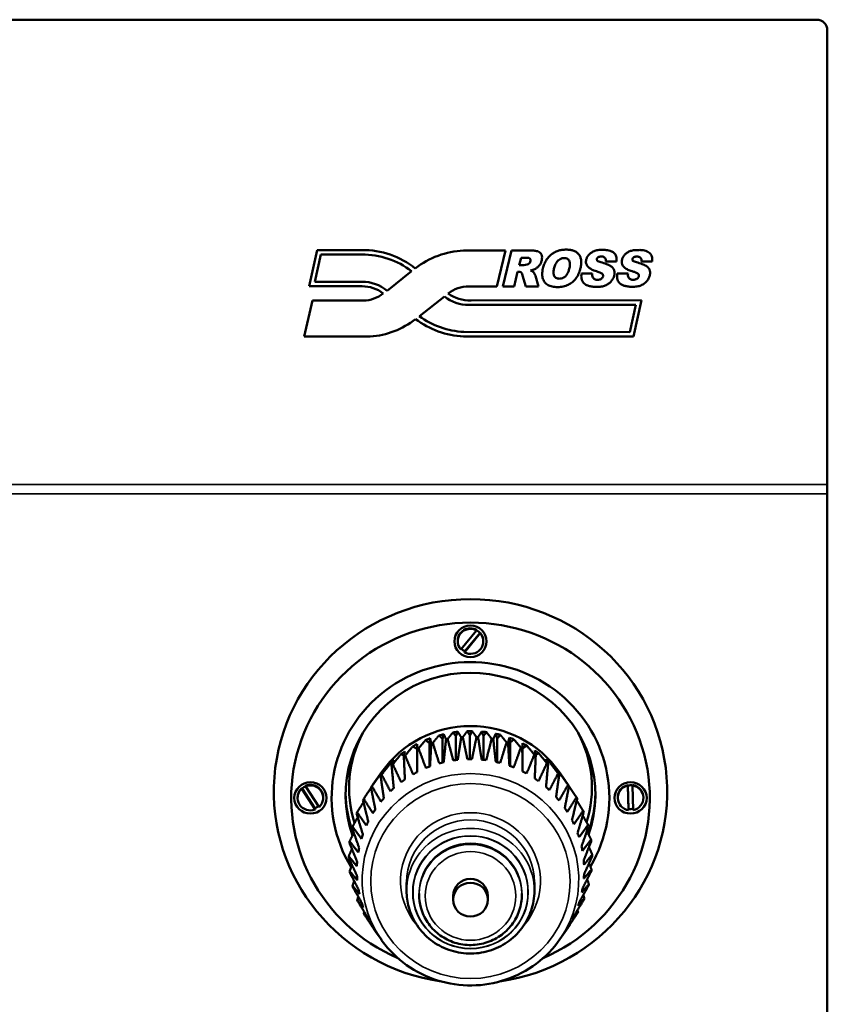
# Model space of a CAD drawing. Header units: inches. Extents: x 3.3 to 58.3, y 0.8 to 38.3.
# Tile 130 of 162: x 38.2 to 42.8, y 19.5 to 25.2. Entities that reach past the tile are written whole.
import ezdxf

# ---------------------------------------------------------------- set-up
doc = ezdxf.new("R2010")
doc.units = ezdxf.units.IN
doc.header["$MEASUREMENT"] = 0
doc.layers.add('Visible (ANSI)', color=7, linetype='Continuous', lineweight=50)
doc.layers.add('Visible Narrow (ANSI)', color=7, linetype='Continuous', lineweight=35)

msp = doc.modelspace()

# ---------------------------------------------------------------- linework, layer by layer
at = {"layer": 'Visible (ANSI)'}
for p, q in [((21.1991, 25.1991), (42.7791, 25.1991)), ((42.8391, 25.1391), (42.8391, 22.5303)), ((39.8613, 23.6682), (39.9072, 23.876)), ((39.9072, 23.876), (40.1342, 23.876)), ((40.1342, 23.876), (40.1647, 23.876)), ((40.7487, 23.8726), (40.9887, 23.8743)), ((40.9887, 23.8743), (40.9393, 23.6665)), ((40.9751, 23.6672), (41.0248, 23.874)), ((41.0248, 23.874), (41.1313, 23.874)), ((39.8936, 23.6942), (39.928, 23.85)), ((39.928, 23.85), (40.1342, 23.85)), ((40.1342, 23.85), (40.1647, 23.85)), ((41.0688, 23.7902), (41.0789, 23.8322)), ((41.0789, 23.8322), (41.107, 23.8322)), ((41.6279, 23.8112), (41.566, 23.8109)), ((41.8326, 23.8112), (41.7706, 23.8109)), ((40.4497, 23.7545), (40.3089, 23.6424)), ((41.0594, 23.7511), (41.0393, 23.6672)), ((41.0651, 23.7511), (41.0594, 23.7511)), ((41.0958, 23.7902), (41.0688, 23.7902)), ((40.1367, 23.6942), (39.8936, 23.6942)), ((40.1657, 23.6941), (40.1367, 23.6942)), ((41.0873, 23.7304), (41.0845, 23.7388)), ((41.1063, 23.6672), (41.0873, 23.7304)), ((41.1619, 23.7271), (41.1785, 23.6672)), ((41.4263, 23.7412), (41.4882, 23.7412)), ((41.6318, 23.7412), (41.6937, 23.7412)), ((40.1366, 23.6681), (39.8613, 23.6682)), ((40.1657, 23.668), (40.1366, 23.6681)), ((40.9393, 23.6665), (40.7794, 23.6665)), ((41.0393, 23.6672), (40.9751, 23.6672)), ((41.1785, 23.6672), (41.1063, 23.6672)), ((39.8326, 23.3792), (39.88, 23.5856)), ((39.88, 23.5856), (40.1745, 23.5858)), ((40.4944, 23.4964), (40.6385, 23.6098)), ((40.7915, 23.587), (41.7711, 23.5874)), ((41.7711, 23.5874), (41.7248, 23.3794)), ((40.7794, 23.5609), (41.7387, 23.5614)), ((41.7387, 23.5614), (41.7039, 23.4053)), ((40.2122, 23.3791), (39.8326, 23.3792)), ((41.7248, 23.3794), (40.749, 23.3799)), ((41.7039, 23.4053), (40.7503, 23.4058)), ((42.8391, 22.5303), (42.8391, 22.477)), ((42.8391, 22.477), (42.8391, 14.5571)), ((40.7323, 21.5824), (40.8235, 21.6919)), ((40.8445, 21.6752), (40.7533, 21.5657)), ((40.8421, 21.6765), (40.7556, 21.5726)), ((40.8235, 21.6919), (40.8235, 21.695)), ((40.8445, 21.6784), (40.8445, 21.6752)), ((40.7149, 21.6288), (40.7149, 21.6319)), ((40.8619, 21.6288), (40.8619, 21.6319)), ((40.7533, 21.5657), (40.7533, 21.5688)), ((40.6274, 21.0694), (40.6347, 21.096)), ((40.688, 21.1063), (40.705, 21.0845)), ((40.705, 21.0845), (40.7156, 21.1099)), ((40.7698, 21.1136), (40.7839, 21.0899)), ((40.7839, 21.0899), (40.7977, 21.1138)), ((40.852, 21.1109), (40.8629, 21.0855)), ((40.8629, 21.0855), (40.8797, 21.1076)), ((40.9331, 21.0981), (40.9408, 21.0716)), ((40.481, 21.0116), (40.4813, 21.0391)), ((40.5303, 21.062), (40.5523, 21.045)), ((40.5523, 21.045), (40.5561, 21.0723)), ((40.5523, 21.045), (40.5523, 20.9099)), ((40.6077, 21.089), (40.6274, 21.0694)), ((40.6274, 21.0694), (40.6274, 20.9334)), ((40.705, 21.0845), (40.705, 20.9478)), ((40.7839, 21.0899), (40.7839, 20.953)), ((40.8629, 21.0855), (40.8629, 20.9489)), ((40.9408, 21.0716), (40.9602, 21.0915)), ((40.9408, 21.0716), (40.9408, 20.9354)), ((41.012, 21.0754), (41.0162, 21.0482)), ((41.0162, 21.0482), (41.038, 21.0656)), ((41.0162, 21.0482), (41.0162, 20.913)), ((41.0873, 21.0433), (41.088, 21.0158)), ((40.3888, 20.9808), (40.4064, 20.9733)), ((40.4569, 21.0258), (40.481, 21.0116)), ((40.481, 21.0116), (40.481, 20.878)), ((41.088, 21.0158), (41.1119, 21.0303)), ((41.088, 21.0158), (41.088, 20.882)), ((41.1623, 20.9781), (41.1806, 20.9863)), ((40.3269, 20.9279), (40.3381, 20.9247)), ((41.2314, 20.9306), (41.2432, 20.9343)), ((40.2786, 20.8791), (40.228, 20.8065)), ((40.2724, 20.8678), (40.2774, 20.867)), ((41.293, 20.8739), (41.2986, 20.8749)), ((41.2982, 20.8791), (41.334, 20.8278)), ((39.8182, 20.7824), (39.8182, 20.7855)), ((39.8958, 20.6633), (39.8182, 20.7824)), ((39.8938, 20.6704), (39.8202, 20.7833)), ((39.841, 20.7996), (39.841, 20.7965)), ((39.841, 20.7965), (39.9186, 20.6774)), ((41.6929, 20.8001), (41.6929, 20.8032)), ((41.6969, 20.659), (41.6929, 20.8001)), ((41.6968, 20.6666), (41.693, 20.8005)), ((41.7199, 20.8039), (41.7199, 20.8008)), ((41.7199, 20.8008), (41.7239, 20.6597)), ((39.7949, 20.7299), (39.7949, 20.733)), ((39.9419, 20.7299), (39.9419, 20.733)), ((41.6349, 20.7299), (41.6349, 20.733)), ((41.7819, 20.7299), (41.7819, 20.733)), ((39.8958, 20.6664), (39.8958, 20.6633)), ((41.6969, 20.6621), (41.6969, 20.659)), ((40.4212, 20.2444), (40.4212, 20.1955)), ((41.1556, 20.2444), (41.1556, 20.1955)), ((40.493, 20.1806), (40.493, 20.1742)), ((40.6886, 20.1667), (40.6886, 20.1454)), ((40.8882, 20.1667), (40.8882, 20.1454)), ((41.0838, 20.1806), (41.0838, 20.1742)), ((40.2742, 19.9184), (40.2428, 19.9633)), ((41.3026, 19.9184), (41.3488, 19.9846))]:
    msp.add_line(p, q, dxfattribs=at)
for centre, radius, start, end in [((42.7791, 25.1391), 0.06, 0, 90), ((40.1704, 23.3939), 0.4821, 51.4135, 90.6767), ((40.7663, 23.3953), 0.4776, 92.103, 128.1796), ((40.1701, 23.3931), 0.4569, 52.2686, 90.6851), ((41.0677, 23.7338), 0.0175, 16.6486, 98.6363), ((40.1669, 23.4732), 0.2209, 50.0077, 90.319), ((40.1676, 23.4745), 0.1935, 52.1364, 90.5635), ((40.7757, 23.4773), 0.1892, 88.8943, 127.8648), ((40.1691, 23.772), 0.1863, 271.6731, 309.0102), ((40.7784, 23.7858), 0.2249, 231.498, 270.2328), ((40.7843, 23.8021), 0.2152, 234.5661, 271.912), ((40.1769, 23.8574), 0.4796, 274.2292, 308.0944), ((40.7715, 23.8734), 0.494, 232.7984, 267.3922), ((40.7762, 23.8858), 0.4807, 234.1023, 266.9164)]:
    msp.add_arc(centre, radius, start, end, dxfattribs=at)
for centre, major_axis, start_param, end_param in [((40.7884, 20.7671), (-1.1302, 0), 1.718477, 7.706301), ((40.7884, 20.7299), (-1.0302, 0), 1.987358, 7.43742), ((40.7884, 21.6288), (-0.0735, 0), 4.214011, 6.98616), ((40.7884, 21.6319), (-0.0735, 0), 4.214011, 6.283185), ((40.7884, 21.6288), (0.0735, 0), 4.214011, 6.98616), ((40.7884, 21.6329), (0.0699, 0), 0.693205, 1.044199), ((40.7884, 21.6319), (0.0735, 0), 0, 0.702974), ((40.7884, 20.7299), (0.798, 0), 5.753756, 9.961493), ((40.7884, 21.6329), (-0.0699, 0), 0.731194, 1.082189), ((40.7884, 20.7469), (-0.718, 0), 2.81007, 6.620623), ((40.7884, 20.7884), (-0.6975, 0), 5.806085, 6.583813), ((40.7884, 20.5392), (-0.6171, 0), 3.740346, 5.684432), ((40.7884, 20.4743), (0.6546, 0), 1.807881, 1.850522), ((40.7884, 20.4743), (0.6546, 0), 1.682217, 1.724858), ((40.7884, 20.4743), (0.6546, 0), 1.556553, 1.599195), ((40.7884, 20.4743), (0.6546, 0), 1.43089, 1.473531), ((40.7884, 20.4743), (0.6546, 0), 1.305226, 1.347867), ((40.7884, 20.7884), (0.6975, 0), 5.987145, 6.760285), ((40.7884, 20.4743), (0.6546, 0), 2.059208, 2.10185), ((40.7884, 20.4743), (0.6546, 0), 1.933544, 1.976186), ((40.7884, 20.3956), (-0.7, 0), 5.027062, 5.04019), ((40.7884, 20.3956), (-0.7, 0), 4.901399, 4.914526), ((40.7884, 20.3956), (-0.7, 0), 4.775735, 4.788862), ((40.7884, 20.3956), (-0.7, 0), 4.650071, 4.663198), ((40.7884, 20.3956), (-0.7, 0), 4.524407, 4.537535), ((40.7884, 20.3956), (-0.7, 0), 4.398744, 4.411871), ((40.7884, 20.4743), (0.6546, 0), 1.179562, 1.222204), ((40.7884, 20.4743), (0.6546, 0), 1.053898, 1.09654), ((40.7884, 20.4743), (0.6546, 0), 2.184872, 2.227513), ((40.7884, 20.3956), (-0.7, 0), 5.152726, 5.165853), ((40.7884, 20.3956), (-0.7, 0), 4.27308, 4.286207), ((40.7884, 20.4743), (0.6546, 0), 0.928235, 0.970876), ((40.7884, 20.4743), (0.6546, 0), 2.310536, 2.353177), ((40.7884, 20.3956), (-0.7, 0), 5.404053, 5.417181), ((40.7884, 20.3956), (-0.7, 0), 5.27839, 5.291517), ((40.7884, 20.3147), (-0.6533, 0), 4.950495, 4.991093), ((40.7884, 20.3147), (-0.6533, 0), 4.824831, 4.865429), ((40.7884, 20.3147), (-0.6533, 0), 4.699168, 4.739766), ((40.7884, 20.3147), (-0.6533, 0), 4.573504, 4.614102), ((40.7884, 20.3147), (-0.6533, 0), 4.44784, 4.488438), ((40.7884, 20.3956), (-0.7, 0), 4.147416, 4.160544), ((40.7884, 20.4743), (0.6546, 0), 0.802571, 0.845212), ((40.7884, 20.3956), (-0.7, 0), 4.021753, 4.03488), ((40.7884, 20.4743), (0.6546, 0), 2.436199, 2.478841), ((40.7884, 20.3147), (-0.6533, 0), 5.201822, 5.242421), ((40.7884, 20.3147), (-0.6533, 0), 5.076159, 5.116757), ((40.7884, 20.3147), (-0.6533, 0), 4.322177, 4.362775), ((40.7884, 20.3147), (-0.6533, 0), 4.196513, 4.237111), ((40.7884, 20.4743), (0.6546, 0), 0.676907, 0.719549), ((40.7884, 20.3956), (-0.7, 0), 3.896089, 3.909216), ((39.8684, 20.7299), (0.0735, 0), 5.4638, 8.235948), ((40.7884, 20.3956), (-0.7, 0), 5.529717, 5.542844), ((40.7884, 20.3147), (-0.6533, 0), 5.327486, 5.368084), ((40.7884, 20.3147), (-0.6533, 0), 4.070849, 4.111447), ((39.8684, 20.7299), (-0.0735, 0), 5.4638, 8.235948), ((39.8684, 20.733), (-0.0735, 0), 5.4638, 6.283185), ((39.8684, 20.7339), (0.0699, 0), 1.973837, 2.331977), ((39.8684, 20.733), (0.0735, 0), 0, 1.952763), ((40.7884, 20.7671), (-0.718, 0), 0.014413, 0.355154), ((40.7884, 20.3956), (-0.7, 0), 5.655381, 5.668508), ((40.7884, 20.3147), (-0.6533, 0), 5.45315, 5.493748), ((40.7884, 20.3147), (-0.6533, 0), 3.945185, 3.985783), ((40.7884, 20.3956), (-0.7, 0), 3.770425, 3.783553), ((40.7884, 20.7671), (0.718, 0), 5.933765, 6.268773), ((41.7084, 20.7299), (-0.0735, 0), 4.924982, 7.69713), ((41.7084, 20.733), (-0.0735, 0), 4.924982, 6.283185), ((41.7084, 20.7339), (0.0699, 0), 1.405678, 1.793159), ((41.7084, 20.733), (0.0735, 0), 0, 1.413945), ((41.7084, 20.7299), (0.0735, 0), 4.924982, 7.69713), ((40.7884, 20.3956), (-0.7, 0), 5.781044, 5.794172), ((40.7884, 20.3147), (-0.6533, 0), 5.578814, 5.619412), ((40.7884, 20.3147), (-0.6533, 0), 3.819522, 3.86012), ((40.7884, 20.3956), (-0.7, 0), 3.644761, 3.657889), ((39.8684, 20.7339), (-0.0699, 0), 1.942993, 2.299651), ((40.7884, 20.3956), (-0.7, 0), 5.906708, 5.919836), ((40.7884, 20.3147), (-0.6533, 0), 5.704477, 5.745075), ((40.7884, 20.3147), (-0.6533, 0), 3.693858, 3.734456), ((40.7884, 20.3956), (0.7, 0), 0.377505, 0.390632), ((41.7084, 20.7339), (-0.0699, 0), 1.404175, 1.791476), ((40.7884, 20.3147), (-0.6533, 0), 5.830141, 5.870739), ((40.7884, 20.3147), (-0.6533, 0), 3.568194, 3.608792), ((40.7884, 20.3956), (-0.7, 0), 6.032372, 6.045499), ((40.7884, 20.3147), (0.6533, 0), 0.300938, 0.341536), ((40.7884, 20.3956), (0.7, 0), 0.251841, 0.264969), ((40.7884, 20.3956), (-0.7, 0), 6.158036, 6.171163), ((40.7884, 20.3147), (-0.6533, 0), 5.955805, 5.996403), ((40.7884, 20.3956), (0.7, 0), 0.126178, 0.139305), ((40.7884, 20.3147), (-0.6533, 0), 6.081468, 6.122066), ((40.7884, 20.3147), (0.6533, 0), 0.175274, 0.215872), ((40.7884, 20.3956), (-0.7, 0), 0.000514, 0.013641), ((40.7884, 20.3147), (-0.6533, 0), 6.207132, 6.24773), ((40.7884, 20.3147), (0.6533, 0), 0.04961, 0.090209), ((40.7884, 20.3956), (0.7, 0), 0.000514, 0.013641), ((40.7884, 20.3956), (-0.7, 0), 0.126178, 0.139305), ((40.7884, 20.3956), (0.7, 0), 6.158036, 6.171163), ((40.7884, 20.3147), (-0.6533, 0), 0.04961, 0.090209), ((40.7884, 20.1667), (-0.0998, 0), 3.141593, 6.283185), ((40.7884, 20.3147), (0.6533, 0), 6.207132, 6.24773), ((40.7884, 20.3956), (-0.7, 0), 0.251841, 0.264969), ((40.7884, 20.3147), (-0.6533, 0), 0.175274, 0.215872), ((40.7884, 20.3147), (0.6533, 0), 6.081468, 6.122066), ((40.7884, 20.3956), (0.7, 0), 6.032372, 6.045499), ((40.7884, 20.3956), (-0.7, 0), 0.377505, 0.390632), ((40.7884, 20.3147), (0.6533, 0), 5.955805, 5.996403), ((40.7884, 20.3956), (0.7, 0), 5.906708, 5.919836), ((40.7884, 20.3147), (-0.6533, 0), 0.300938, 0.341536), ((40.7884, 20.3956), (0.7, 0), 5.781044, 5.794172), ((40.7884, 20.3956), (0.7, 0), 3.644761, 3.657889), ((40.7884, 20.3147), (0.6533, 0), 3.568194, 3.608792), ((40.7884, 20.3147), (0.6533, 0), 5.830141, 5.870739), ((40.7884, 20.3147), (0.6533, 0), 3.693858, 3.734456), ((40.7884, 20.3147), (0.6533, 0), 5.704477, 5.745075)]:
    msp.add_ellipse(centre, major_axis=major_axis, ratio=0.977083, start_param=start_param, end_param=end_param, dxfattribs=at)
for centre, major_axis in [((40.7884, 21.6288), (0.0925, 0)), ((39.8684, 20.7299), (0.0925, 0)), ((41.7084, 20.7299), (0.0925, 0)), ((40.7884, 20.1454), (0.0998, 0))]:
    msp.add_ellipse(centre, major_axis=major_axis, ratio=0.977083, dxfattribs=at)
for points, knots in [([(41.1313, 23.874), (41.1371, 23.8738), (41.1492, 23.8734), (41.1662, 23.8711), (41.1823, 23.8672), (41.1934, 23.8567), (41.1997, 23.8424), (41.2, 23.8255), (41.1966, 23.8113), (41.1911, 23.798), (41.1836, 23.7865), (41.172, 23.7752), (41.1557, 23.7642), (41.1421, 23.7607), (41.1337, 23.7585)], [0, 0, 0, 0, 0.0436812, 0.0925698, 0.1313745, 0.1669388, 0.2047843, 0.2473806, 0.2938315, 0.3151033, 0.3564017, 0.3972017, 0.4386022, 0.5039301, 0.5039301, 0.5039301, 0.5039301]), ([(41.2525, 23.8501), (41.2582, 23.8548), (41.2707, 23.8631), (41.2915, 23.8721), (41.3142, 23.8774), (41.3381, 23.879), (41.3612, 23.8776), (41.382, 23.8725), (41.3991, 23.8637), (41.4121, 23.8511), (41.4209, 23.8353), (41.4253, 23.8165), (41.4252, 23.7952), (41.4215, 23.7744), (41.4162, 23.7555), (41.4101, 23.7397), (41.4029, 23.7254), (41.3944, 23.7128), (41.3849, 23.7017), (41.3743, 23.692), (41.3627, 23.6835), (41.35, 23.6763), (41.3363, 23.6706), (41.3215, 23.6666), (41.3056, 23.6642), (41.2892, 23.6634), (41.2686, 23.6643), (41.2459, 23.6681), (41.2268, 23.6781), (41.2159, 23.6892), (41.2094, 23.699), (41.2043, 23.7104), (41.2012, 23.7235), (41.2003, 23.7381), (41.2015, 23.7541), (41.2053, 23.7734), (41.2118, 23.7947), (41.2223, 23.8162), (41.2357, 23.8349), (41.2466, 23.8454), (41.2525, 23.8501)], [-1, -1, -1, -1, -0.968114, -0.936237, -0.903319, -0.868421, -0.833973, -0.804127, -0.777588, -0.752549, -0.72744, -0.700787, -0.670898, -0.636557, -0.610713, -0.586567, -0.563899, -0.542441, -0.521681, -0.501217, -0.480774, -0.460071, -0.43894, -0.417144, -0.394382, -0.370375, -0.346537, -0.306072, -0.272577, -0.256409, -0.239771, -0.222094, -0.203149, -0.182516, -0.159697, -0.134327, -0.098303, -0.064512, -0.032074, 0, 0, 0, 0]), ([(41.4882, 23.7412), (41.4879, 23.7375), (41.4874, 23.73), (41.4897, 23.7199), (41.4953, 23.7128), (41.5019, 23.7078), (41.5094, 23.7051), (41.5171, 23.705), (41.5249, 23.7047), (41.5327, 23.7069), (41.5396, 23.7104), (41.5459, 23.7154), (41.5508, 23.7237), (41.5505, 23.733), (41.5466, 23.74), (41.5398, 23.7439), (41.5316, 23.7486), (41.5219, 23.7517), (41.5103, 23.7547), (41.4991, 23.7583), (41.4876, 23.7635), (41.4766, 23.7692), (41.4666, 23.7764), (41.4588, 23.7851), (41.4552, 23.793), (41.4521, 23.801), (41.4518, 23.8104), (41.4532, 23.8204), (41.4561, 23.8294), (41.4597, 23.8369), (41.4644, 23.8442), (41.4702, 23.8511), (41.4771, 23.8575), (41.485, 23.8631), (41.4939, 23.8678), (41.5038, 23.8718), (41.515, 23.8748), (41.5284, 23.877), (41.5425, 23.8764), (41.5561, 23.8774), (41.5665, 23.8758), (41.578, 23.8749), (41.5888, 23.8726), (41.5979, 23.8684), (41.6061, 23.8654), (41.614, 23.8596), (41.6217, 23.8504), (41.6265, 23.839), (41.6284, 23.8257), (41.6281, 23.8163), (41.6279, 23.8112)], [0, 0, 0, 0, 0.02794, 0.0575, 0.076031, 0.095684, 0.120739, 0.134348, 0.15421, 0.180566, 0.194481, 0.213061, 0.241351, 0.264239, 0.280818, 0.300085, 0.322882, 0.352967, 0.376809, 0.414365, 0.442423, 0.473343, 0.507884, 0.536381, 0.560955, 0.574069, 0.601111, 0.630799, 0.651506, 0.67256, 0.694378, 0.717312, 0.741096, 0.765487, 0.790921, 0.817776, 0.846809, 0.878965, 0.920883, 0.95388, 0.982275, 1.001098, 1.041987, 1.06486, 1.077395, 1.108611, 1.137894, 1.168129, 1.201512, 1.2397, 1.2397, 1.2397, 1.2397]), ([(41.6937, 23.7412), (41.6935, 23.7376), (41.693, 23.7301), (41.6952, 23.72), (41.7008, 23.713), (41.7075, 23.708), (41.7149, 23.7053), (41.7225, 23.7053), (41.7304, 23.705), (41.7381, 23.7072), (41.7449, 23.7107), (41.7512, 23.7157), (41.756, 23.7239), (41.7558, 23.7332), (41.7518, 23.7402), (41.745, 23.744), (41.7369, 23.7487), (41.7272, 23.7518), (41.7157, 23.7547), (41.7045, 23.7583), (41.693, 23.7634), (41.6821, 23.769), (41.6721, 23.7762), (41.6643, 23.7848), (41.6607, 23.7927), (41.6577, 23.8006), (41.6573, 23.8099), (41.6587, 23.8199), (41.6615, 23.8289), (41.6651, 23.8364), (41.6698, 23.8436), (41.6756, 23.8505), (41.6824, 23.8568), (41.6902, 23.8624), (41.6991, 23.8672), (41.7089, 23.8712), (41.72, 23.8741), (41.7334, 23.8764), (41.7474, 23.8758), (41.7609, 23.8769), (41.7713, 23.8753), (41.7827, 23.8744), (41.7934, 23.8722), (41.8025, 23.868), (41.8107, 23.865), (41.8185, 23.8593), (41.8263, 23.8502), (41.8311, 23.8388), (41.8329, 23.8256), (41.8327, 23.8162), (41.8326, 23.8112)], [0, 0, 0, 0, 0.027796, 0.057204, 0.075639, 0.095191, 0.120117, 0.133654, 0.153414, 0.179635, 0.193478, 0.211962, 0.240106, 0.262876, 0.279369, 0.298537, 0.321216, 0.351146, 0.374865, 0.412227, 0.440141, 0.470901, 0.505264, 0.533614, 0.558061, 0.571108, 0.59801, 0.627545, 0.648145, 0.66909, 0.690796, 0.713611, 0.737273, 0.761538, 0.786841, 0.813557, 0.84244, 0.87443, 0.916133, 0.948959, 0.977207, 0.995934, 1.036611, 1.059366, 1.071837, 1.102892, 1.132024, 1.162103, 1.195313, 1.233305, 1.233305, 1.233305, 1.233305]), ([(41.107, 23.8322), (41.1096, 23.8322), (41.1173, 23.832), (41.1292, 23.8301), (41.1341, 23.8184), (41.1319, 23.8082), (41.1253, 23.7979), (41.1122, 23.7917), (41.1017, 23.7907), (41.0958, 23.7902)], [0, 0, 0, 0, 0.0202331, 0.0594038, 0.0797211, 0.1094148, 0.1356468, 0.1702038, 0.2154906, 0.2154906, 0.2154906, 0.2154906]), ([(41.2919, 23.8161), (41.2952, 23.8195), (41.3042, 23.8257), (41.3214, 23.8308), (41.3411, 23.8299), (41.3565, 23.818), (41.3598, 23.8019), (41.3608, 23.7872), (41.3558, 23.7711), (41.3525, 23.7544), (41.3439, 23.7384), (41.3355, 23.7254), (41.3231, 23.7169), (41.3108, 23.7124), (41.2959, 23.7111), (41.2807, 23.7136), (41.268, 23.7255), (41.2655, 23.7409), (41.2652, 23.7595), (41.2709, 23.7794), (41.2776, 23.7981), (41.2863, 23.8086), (41.2895, 23.8151), (41.2919, 23.8161), (41.2919, 23.8161)], [-1, -1, -1, -1, -0.9582, -0.905201, -0.842221, -0.79048, -0.746136, -0.701228, -0.660633, -0.597611, -0.55109, -0.500466, -0.46192, -0.419619, -0.386209, -0.328657, -0.288991, -0.241245, -0.195569, -0.123329, -0.058847, -0.022867, -0.000007, 0, 0, 0, 0]), ([(41.566, 23.8109), (41.5662, 23.8128), (41.5667, 23.8177), (41.5649, 23.8249), (41.5613, 23.832), (41.5552, 23.8358), (41.5485, 23.8387), (41.5421, 23.8389), (41.5356, 23.8394), (41.5294, 23.8382), (41.5225, 23.8354), (41.5161, 23.8298), (41.5129, 23.8211), (41.5177, 23.8134), (41.526, 23.8093), (41.5443, 23.8044), (41.5672, 23.7973), (41.5886, 23.7882), (41.5999, 23.7801), (41.6059, 23.7743), (41.6106, 23.7679), (41.6138, 23.761), (41.6157, 23.7538), (41.6165, 23.7461), (41.6161, 23.7382), (41.6145, 23.7296), (41.6117, 23.7204), (41.6073, 23.7112), (41.6016, 23.7024), (41.5947, 23.6942), (41.5868, 23.6867), (41.5779, 23.6802), (41.5681, 23.6748), (41.5575, 23.6704), (41.5459, 23.6673), (41.5285, 23.6644), (41.5067, 23.6642), (41.4826, 23.6666), (41.4628, 23.6712), (41.4473, 23.6781), (41.4365, 23.6881), (41.43, 23.6999), (41.426, 23.7126), (41.4246, 23.7266), (41.4257, 23.7362), (41.4263, 23.7412)], [0, 0, 0, 0, 0.013998, 0.037686, 0.055546, 0.072743, 0.090934, 0.110382, 0.120877, 0.140806, 0.157796, 0.177278, 0.205016, 0.218039, 0.242626, 0.273137, 0.363626, 0.425281, 0.44825, 0.469314, 0.489011, 0.507965, 0.526859, 0.546081, 0.566082, 0.587275, 0.612935, 0.638716, 0.665083, 0.692445, 0.720253, 0.748019, 0.776161, 0.805104, 0.835387, 0.867604, 0.939104, 1.000815, 1.051774, 1.093464, 1.128589, 1.161528, 1.194772, 1.229818, 1.267979, 1.267979, 1.267979, 1.267979]), ([(41.7706, 23.8109), (41.7708, 23.8128), (41.7713, 23.8177), (41.7694, 23.8248), (41.7658, 23.8318), (41.7598, 23.8357), (41.7532, 23.8385), (41.7468, 23.8387), (41.7403, 23.8392), (41.7342, 23.838), (41.7273, 23.8352), (41.7209, 23.8296), (41.7178, 23.8209), (41.7225, 23.8133), (41.7308, 23.8092), (41.7491, 23.8044), (41.7719, 23.7973), (41.7931, 23.7884), (41.8044, 23.7803), (41.8104, 23.7746), (41.8151, 23.7683), (41.8183, 23.7614), (41.8202, 23.7542), (41.821, 23.7466), (41.8207, 23.7387), (41.8191, 23.7301), (41.8163, 23.721), (41.8119, 23.7118), (41.8063, 23.703), (41.7995, 23.6949), (41.7916, 23.6874), (41.7828, 23.6809), (41.7731, 23.6755), (41.7625, 23.6711), (41.751, 23.6679), (41.7337, 23.6651), (41.712, 23.6648), (41.688, 23.6671), (41.6683, 23.6716), (41.6529, 23.6785), (41.6421, 23.6884), (41.6356, 23.7001), (41.6316, 23.7128), (41.6302, 23.7267), (41.6313, 23.7362), (41.6318, 23.7412)], [0, 0, 0, 0, 0.013925, 0.037491, 0.055259, 0.072367, 0.090464, 0.109811, 0.120252, 0.140078, 0.15698, 0.176362, 0.203956, 0.216912, 0.241372, 0.271725, 0.361746, 0.423083, 0.445933, 0.466888, 0.486483, 0.505339, 0.524135, 0.543258, 0.563155, 0.584239, 0.609766, 0.635415, 0.661645, 0.688865, 0.716529, 0.744152, 0.772149, 0.800942, 0.831068, 0.863119, 0.934249, 0.995641, 1.046337, 1.087812, 1.122755, 1.155523, 1.188596, 1.22346, 1.261424, 1.261424, 1.261424, 1.261424]), ([(41.1337, 23.7585), (41.1367, 23.7573), (41.1419, 23.7553), (41.1483, 23.7515), (41.1525, 23.7461), (41.1561, 23.7399), (41.1598, 23.7334), (41.1613, 23.729), (41.1619, 23.7271)], [0, 0, 0, 0, 0.0246857, 0.0423689, 0.0556492, 0.0762017, 0.0972892, 0.11211, 0.11211, 0.11211, 0.11211]), ([(41.1556, 20.1955), (41.1556, 20.1572), (41.1493, 20.1189), (41.1248, 20.0462), (41.1065, 20.0118), (41.0599, 19.9503), (41.0315, 19.9233), (40.9675, 19.8792), (40.9318, 19.8622), (40.8567, 19.8401), (40.8174, 19.8349), (40.7389, 19.8371), (40.6999, 19.8444), (40.6261, 19.8706), (40.5914, 19.8896), (40.5299, 19.9372), (40.503, 19.9659), (40.46, 20.0301), (40.4438, 20.0655), (40.4254, 20.1328), (40.4212, 20.1641), (40.4212, 20.1955)], [2.269024, 2.269024, 2.269024, 2.269024, 2.587652, 2.587652, 2.906571, 2.906571, 3.226218, 3.226218, 3.546701, 3.546701, 3.8678, 3.8678, 4.189096, 4.189096, 4.510113, 4.510113, 4.830456, 4.830456, 5.149954, 5.149954, 5.410617, 5.410617, 5.410617, 5.410617]), ([(41.0838, 20.1742), (41.0838, 20.1434), (41.0787, 20.1126), (41.059, 20.0541), (41.0443, 20.0264), (41.0068, 19.977), (40.984, 19.9552), (40.9325, 19.9197), (40.9038, 19.906), (40.8435, 19.8882), (40.8118, 19.884), (40.7487, 19.8857), (40.7173, 19.8916), (40.6579, 19.9127), (40.63, 19.928), (40.5804, 19.9664), (40.5589, 19.9894), (40.5242, 20.0411), (40.5112, 20.0696), (40.4964, 20.1238), (40.493, 20.149), (40.493, 20.1742)], [2.269024, 2.269024, 2.269024, 2.269024, 2.587341, 2.587341, 2.906013, 2.906013, 3.225577, 3.225577, 3.546167, 3.546167, 3.867518, 3.867518, 4.189113, 4.189113, 4.510365, 4.510365, 4.830784, 4.830784, 5.150166, 5.150166, 5.410617, 5.410617, 5.410617, 5.410617]), ([(41.3026, 19.9184), (41.2651, 19.8647), (41.2189, 19.817), (41.1133, 19.7382), (41.0539, 19.7071), (40.9282, 19.6648), (40.8619, 19.6535), (40.7288, 19.6521), (40.6622, 19.6619), (40.5354, 19.7015), (40.4753, 19.7314), (40.3678, 19.8081), (40.3203, 19.855), (40.2791, 19.9114), (40.2766, 19.9149), (40.2742, 19.9184)], [2.867778, 2.867778, 2.867778, 2.867778, 3.187393, 3.187393, 3.507722, 3.507722, 3.828607, 3.828607, 4.149707, 4.149707, 4.470619, 4.470619, 4.790994, 4.790994, 4.811863, 4.811863, 4.811863, 4.811863])]:
    msp.add_open_spline(points, degree=3, knots=knots, dxfattribs=at)
for points, weights in [([(40.8421, 21.6765), (40.8433, 21.6774), (40.8445, 21.6784)], [1, 1.00033600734, 1]), ([(40.7533, 21.5688), (40.7545, 21.5708), (40.7556, 21.5726)], [1, 1.00033600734, 1]), ([(40.6347, 21.096), (40.641, 21.0817), (40.6479, 21.0656)], [1, 1.00071566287, 1]), ([(40.6569, 21.0673), (40.6729, 21.0878), (40.688, 21.1063)], [1, 1.00071566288, 1]), ([(40.7156, 21.1099), (40.7249, 21.0946), (40.7349, 21.0775)], [1, 1.00071566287, 1]), ([(40.7441, 21.0781), (40.7574, 21.0968), (40.7698, 21.1136)], [1, 1.00071566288, 1]), ([(40.7977, 21.1138), (40.8098, 21.0972), (40.8228, 21.0787)], [1, 1.00071566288, 1]), ([(40.832, 21.0782), (40.8423, 21.0954), (40.852, 21.1109)], [1, 1.00071566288, 1]), ([(40.8797, 21.1076), (40.8944, 21.0894), (40.9102, 21.0691)], [1, 1.00071566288, 1]), ([(40.9192, 21.0675), (40.9264, 21.0836), (40.9331, 21.0981)], [1, 1.00071566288, 1]), ([(40.4813, 21.0391), (40.4815, 21.0256), (40.4817, 21.0104)], [1, 1.00071566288, 1]), ([(40.49, 21.0143), (40.5108, 21.0393), (40.5303, 21.062)], [1, 1.00071566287, 1]), ([(40.563, 21.0431), (40.5594, 20.9745), (40.5559, 20.9113)], [1, 1.00075667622, 1]), ([(40.5561, 21.0723), (40.5595, 21.0585), (40.563, 21.0431)], [1, 1.00071566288, 1]), ([(40.5717, 21.0459), (40.5903, 21.0686), (40.6077, 21.089)], [1, 1.00071566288, 1]), ([(40.6087, 20.9284), (40.5908, 20.9848), (40.5717, 21.0459)], [1, 1.00075667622, 1]), ([(40.6479, 21.0656), (40.6408, 20.9977), (40.6343, 20.935)], [1, 1.00075667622, 1]), ([(40.6888, 20.9456), (40.6734, 21.004), (40.6569, 21.0673)], [1, 1.00075667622, 1]), ([(40.7349, 21.0775), (40.7247, 21.0107), (40.7151, 20.949)], [1, 1.00075667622, 1]), ([(40.7705, 20.9528), (40.7578, 21.0129), (40.7441, 21.0781)], [1, 1.00075667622, 1]), ([(40.8228, 21.0787), (40.8095, 21.0133), (40.797, 20.953)], [1, 1.00075667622, 1]), ([(40.8525, 20.95), (40.8426, 21.0115), (40.832, 21.0782)], [1, 1.00075667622, 1]), ([(40.9102, 21.0691), (40.894, 21.0055), (40.8788, 20.9469)], [1, 1.00075667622, 1]), ([(40.9335, 20.9371), (40.9266, 20.9997), (40.9192, 21.0675)], [1, 1.00075667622, 1]), ([(40.9956, 21.0489), (40.9768, 20.9874), (40.9592, 20.9308)], [1, 1.00075667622, 1]), ([(40.9602, 21.0915), (40.9773, 21.0712), (40.9956, 21.0489)], [1, 1.00071566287, 1]), ([(41.0044, 21.0461), (41.0083, 21.0616), (41.012, 21.0754)], [1, 1.00071566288, 1]), ([(41.0122, 20.9144), (41.0084, 20.9776), (41.0044, 21.0461)], [1, 1.00075667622, 1]), ([(41.038, 21.0656), (41.0572, 21.0431), (41.0778, 21.0183)], [1, 1.00071566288, 1]), ([(41.0861, 21.0146), (41.0867, 21.0298), (41.0873, 21.0433)], [1, 1.00071566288, 1]), ([(40.3419, 20.9223), (40.3661, 20.9529), (40.3888, 20.9808)], [1, 1.00071566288, 1]), ([(40.4112, 20.997), (40.4084, 20.9834), (40.4053, 20.968)], [1, 1.00071566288, 1]), ([(40.413, 20.9728), (40.4357, 21.0006), (40.4569, 21.0258)], [1, 1.00071566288, 1]), ([(40.4817, 21.0104), (40.4815, 20.9416), (40.4812, 20.8781)], [1, 1.00075667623, 1]), ([(40.5313, 20.9016), (40.5114, 20.9556), (40.49, 21.0143)], [1, 1.00075667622, 1]), ([(41.0778, 21.0183), (41.0566, 20.9594), (41.0369, 20.905)], [1, 1.00075667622, 1]), ([(41.0874, 20.8823), (41.0868, 20.9458), (41.0861, 21.0146)], [1, 1.00075667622, 1]), ([(41.1119, 21.0303), (41.1329, 21.0054), (41.1554, 20.978)], [1, 1.00071566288, 1]), ([(41.1632, 20.9732), (41.1605, 20.9886), (41.158, 21.0022)], [1, 1.00071566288, 1]), ([(41.1806, 20.9863), (41.2031, 20.9587), (41.2272, 20.9284)], [1, 1.00071566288, 1]), ([(40.2779, 20.8635), (40.3032, 20.8971), (40.3269, 20.9279)], [1, 1.00071566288, 1]), ([(40.3472, 20.9467), (40.3412, 20.9325), (40.3349, 20.9166)], [1, 1.00071566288, 1]), ([(40.39, 20.8207), (40.3668, 20.8694), (40.3419, 20.9223)], [1, 1.00075667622, 1]), ([(40.4053, 20.968), (40.4084, 20.8994), (40.4114, 20.836)], [1, 1.00075667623, 1]), ([(40.4581, 20.8654), (40.4363, 20.9169), (40.413, 20.9728)], [1, 1.00075667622, 1]), ([(41.1554, 20.978), (41.1323, 20.9217), (41.1107, 20.87)], [1, 1.00075667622, 1]), ([(41.1578, 20.8412), (41.1604, 20.9046), (41.1632, 20.9732)], [1, 1.00075667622, 1]), ([(41.2272, 20.9284), (41.2025, 20.8751), (41.1794, 20.8261)], [1, 1.00075667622, 1]), ([(41.2224, 20.7918), (41.2282, 20.8547), (41.2343, 20.9228)], [1, 1.00075667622, 1]), ([(41.2343, 20.9228), (41.2283, 20.9386), (41.2228, 20.9528)], [1, 1.00071566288, 1]), ([(41.2432, 20.9343), (41.2668, 20.9038), (41.2921, 20.8705)], [1, 1.00071566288, 1]), ([(40.2219, 20.7973), (40.248, 20.8341), (40.2724, 20.8678)], [1, 1.00071566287, 1]), ([(40.29, 20.889), (40.2811, 20.8738), (40.2716, 20.8569)], [1, 1.00071566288, 1]), ([(40.3349, 20.9166), (40.3414, 20.8485), (40.3475, 20.7858)], [1, 1.00075667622, 1]), ([(41.2921, 20.8705), (41.2661, 20.8203), (41.2419, 20.7742)], [1, 1.00075667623, 1]), ([(41.2984, 20.864), (41.2893, 20.8808), (41.2807, 20.8958)], [1, 1.00071566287, 1]), ([(41.2986, 20.8749), (41.323, 20.8415), (41.349, 20.8051)], [1, 1.00071566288, 1]), ([(40.2716, 20.8569), (40.2814, 20.7899), (40.2905, 20.728)], [1, 1.00075667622, 1]), ([(40.3283, 20.7679), (40.3039, 20.8137), (40.2779, 20.8635)], [1, 1.00075667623, 1]), ([(41.2802, 20.7349), (41.289, 20.7968), (41.2984, 20.864)], [1, 1.00075667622, 1]), ([(41.3545, 20.7979), (41.3439, 20.8135), (41.334, 20.8278)], [1, 1.00061880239, 1.00016750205]), ([(39.8182, 20.7855), (39.8192, 20.7844), (39.8202, 20.7833)], [1, 1.00033600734, 1]), ([(40.1748, 20.7247), (40.1964, 20.7575), (40.2169, 20.788)], [1, 1.00058518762, 1.00021337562]), ([(40.228, 20.8065), (40.2223, 20.7985), (40.2165, 20.79)], [1.00035597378, 1.00033204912, 1]), ([(40.2165, 20.79), (40.2294, 20.7243), (40.2414, 20.6638)], [1, 1.00075667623, 1]), ([(40.2738, 20.708), (40.2487, 20.7507), (40.2219, 20.7973)], [1, 1.00075667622, 1]), ([(41.349, 20.8051), (41.3223, 20.7581), (41.2973, 20.715)], [1, 1.00075667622, 1]), ([(41.3302, 20.6713), (41.342, 20.732), (41.3545, 20.7979)], [1, 1.00075667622, 1]), ([(41.3543, 20.797), (41.3751, 20.7662), (41.3972, 20.7332)], [1.00019948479, 1.00059586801, 1]), ([(41.6929, 20.8032), (41.6929, 20.8018), (41.693, 20.8005)], [1, 1.00033600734, 1]), ([(40.1374, 20.647), (40.1558, 20.6771), (40.1733, 20.7055)], [1, 1.00049741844, 1.00030337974]), ([(40.1704, 20.7168), (40.1862, 20.653), (40.201, 20.5941)], [1, 1.00075667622, 1]), ([(40.2274, 20.6418), (40.202, 20.6815), (40.1748, 20.7247)], [1, 1.00075667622, 1]), ([(41.3972, 20.7332), (41.37, 20.6896), (41.3446, 20.6496)], [1, 1.00075667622, 1]), ([(41.3717, 20.6022), (41.3862, 20.6613), (41.4016, 20.7254)], [1, 1.00075667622, 1]), ([(41.3991, 20.715), (41.417, 20.6864), (41.4357, 20.656)], [1.0002958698, 1.0005067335, 1]), ([(39.8938, 20.6704), (39.8948, 20.6684), (39.8958, 20.6664)], [1, 1.00033600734, 1]), ([(40.1898, 20.5706), (40.1645, 20.6071), (40.1374, 20.647)], [1, 1.00075667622, 1]), ([(41.4357, 20.656), (41.4085, 20.6157), (41.3832, 20.5788)], [1, 1.00075667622, 1]), ([(41.404, 20.5285), (41.421, 20.5856), (41.4391, 20.6477)], [1, 1.00075667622, 1]), ([(41.6968, 20.6666), (41.6969, 20.6644), (41.6969, 20.6621)], [1, 1.00033600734, 1]), ([(40.1103, 20.5653), (40.1255, 20.5926), (40.1401, 20.6186)], [1, 1.00041994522, 1.00034704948]), ([(40.1341, 20.6386), (40.1525, 20.5769), (40.1698, 20.5199)], [1, 1.00075667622, 1]), ([(41.4335, 20.6286), (41.4484, 20.6023), (41.464, 20.5747)], [1.00034397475, 1.00042824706, 1]), ([(40.0939, 20.4809), (40.1061, 20.5052), (40.1179, 20.5286)], [1, 1.00035014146, 1.00035766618]), ([(40.1081, 20.5566), (40.1289, 20.4972), (40.1483, 20.4426)], [1, 1.00075667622, 1]), ([(40.1617, 20.4952), (40.1369, 20.5287), (40.1103, 20.5653)], [1, 1.00075667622, 1]), ([(41.464, 20.5747), (41.4373, 20.5377), (41.4124, 20.5039)], [1, 1.00075667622, 1]), ([(41.4266, 20.4514), (41.4458, 20.5063), (41.4663, 20.566)], [1, 1.00075667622, 1]), ([(41.4569, 20.5388), (41.4691, 20.5152), (41.4816, 20.4905)], [1.00035783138, 1.00035768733, 1]), ([(40.0928, 20.472), (40.1156, 20.4153), (40.1369, 20.3632)], [1, 1.00075667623, 1]), ([(40.1435, 20.4171), (40.1196, 20.4475), (40.0939, 20.4809)], [1, 1.00075667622, 1]), ([(41.4816, 20.4905), (41.4558, 20.4568), (41.4317, 20.426)], [1, 1.00075667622, 1]), ([(41.4391, 20.3722), (41.4602, 20.4246), (41.4828, 20.4816)], [1, 1.00075667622, 1]), ([(40.0884, 20.3952), (40.0979, 20.4162), (40.1071, 20.4366)], [1, 1.0002860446, 1.00034342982]), ([(41.4691, 20.447), (41.4786, 20.4263), (41.4883, 20.4049)], [1.00034609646, 1.00029303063, 1]), ([(40.1355, 20.3373), (40.1127, 20.3649), (40.0884, 20.3952)], [1, 1.00075667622, 1]), ([(40.0885, 20.3862), (40.113, 20.3325), (40.1359, 20.283)], [1, 1.00075667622, 1]), ([(41.4883, 20.4049), (41.4638, 20.3742), (41.4409, 20.3463)], [1, 1.00075667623, 1]), ([(41.4413, 20.292), (41.4641, 20.3418), (41.4884, 20.3959)], [1, 1.00075667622, 1]), ([(40.094, 20.3095), (40.1009, 20.327), (40.1077, 20.3441)], [1, 1.00022612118, 1.00030935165]), ([(40.1377, 20.2572), (40.1166, 20.282), (40.094, 20.3095)], [1, 1.00075667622, 1]), ([(40.0952, 20.3006), (40.121, 20.2499), (40.1451, 20.2033)], [1, 1.00075667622, 1]), ([(41.4333, 20.2123), (41.4572, 20.2591), (41.4829, 20.3102)], [1, 1.00075667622, 1]), ([(41.484, 20.3191), (41.4612, 20.2913), (41.4399, 20.2662)], [1, 1.00075667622, 1]), ([(41.4697, 20.3545), (41.4768, 20.337), (41.484, 20.3191)], [1.00031407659, 1.00023270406, 1]), ([(40.1105, 20.2251), (40.1152, 20.2388), (40.1199, 20.2523)], [1, 1.00016911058, 1.00025829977]), ([(41.4589, 20.2626), (41.4638, 20.2487), (41.4687, 20.2345)], [1.00026484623, 1.00017542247, 1]), ([(40.1502, 20.1779), (40.131, 20.2003), (40.1105, 20.2251)], [1, 1.00075667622, 1]), ([(40.1128, 20.2164), (40.1395, 20.169), (40.1644, 20.1254)], [1, 1.00075667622, 1]), ([(41.4151, 20.1341), (41.4399, 20.178), (41.4665, 20.2258)], [1, 1.00075667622, 1]), ([(41.4687, 20.2345), (41.4479, 20.2094), (41.4285, 20.1868)], [1, 1.00075667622, 1]), ([(40.1377, 20.1434), (40.1405, 20.1531), (40.1433, 20.1625)], [1, 1.00011391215, 1.00019156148]), ([(40.1728, 20.1009), (40.1558, 20.121), (40.1377, 20.1434)], [1, 1.00075667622, 1]), ([(40.1411, 20.1351), (40.1683, 20.091), (40.1936, 20.0505)], [1, 1.00075667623, 1]), ([(41.387, 20.0588), (41.4123, 20.0996), (41.4394, 20.1441)], [1, 1.00075667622, 1]), ([(41.4427, 20.1525), (41.4243, 20.1298), (41.407, 20.1094)], [1, 1.00075667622, 1]), ([(41.4367, 20.1725), (41.4397, 20.1626), (41.4427, 20.1525)], [1.00019985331, 1.00012007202, 1]), ([(40.1752, 20.0657), (40.1764, 20.0709), (40.1777, 20.0761)], [1, 1.00005949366, 1.0001090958]), ([(41.4064, 20.0743), (41.3906, 20.0537), (41.3758, 20.0352)], [1, 1.00075667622, 1]), ([(41.4035, 20.0856), (41.4049, 20.08), (41.4064, 20.0743)], [1.00011920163, 1.00006561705, 1]), ([(40.2051, 20.0272), (40.1906, 20.0454), (40.1752, 20.0657)], [1, 1.00075667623, 1]), ([(40.1796, 20.0579), (40.2068, 20.0171), (40.2322, 19.9798)], [1, 1.00075667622, 1]), ([(41.3494, 19.9875), (41.3748, 20.0252), (41.402, 20.0664)], [1, 1.00075667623, 1]), ([(40.2223, 19.9932), (40.2224, 19.9937), (40.2225, 19.9941)], [1, 1.00000480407, 1.00000954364]), ([(40.2466, 19.958), (40.2348, 19.9746), (40.2223, 19.9932)], [1, 1.00075667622, 1]), ([(41.3603, 20.0011), (41.3474, 19.9823), (41.3354, 19.9655)], [1, 1.00075667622, 1]), ([(41.3599, 20.0031), (41.3601, 20.0021), (41.3603, 20.0011)], [1.00002168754, 1.00001101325, 1])]:
    msp.add_rational_spline(points, weights, degree=2, dxfattribs=at)
at = {"layer": 'Visible Narrow (ANSI)'}
for p, q in [((21.1391, 22.5303), (42.8391, 22.5303)), ((42.8391, 22.477), (21.1391, 22.477))]:
    msp.add_line(p, q, dxfattribs=at)
for centre, major_axis, start_param, end_param in [((40.7884, 20.2612), (0.6225, 0), 5.684432, 10.023532), ((40.7884, 20.2519), (0.4022, 0), 5.578656, 10.129307), ((40.7884, 20.2444), (-0.3672, 0), 3.141593, 6.283185), ((40.7884, 20.1955), (0.3672, 0), 0, 3.141593), ((40.7884, 20.1806), (-0.2954, 0), 3.141593, 6.283185), ((40.7884, 20.1742), (0.2954, 0), 0, 3.141593)]:
    msp.add_ellipse(centre, major_axis=major_axis, ratio=0.977083, start_param=start_param, end_param=end_param, dxfattribs=at)
for centre, major_axis in [((40.7884, 20.2519), (0.5729, 0)), ((40.7884, 20.188), (0.3322, 0)), ((40.7884, 20.188), (0.3304, 0)), ((40.7884, 20.1667), (0.2604, 0))]:
    msp.add_ellipse(centre, major_axis=major_axis, ratio=0.977083, dxfattribs=at)

doc.saveas('drawing.dxf')
